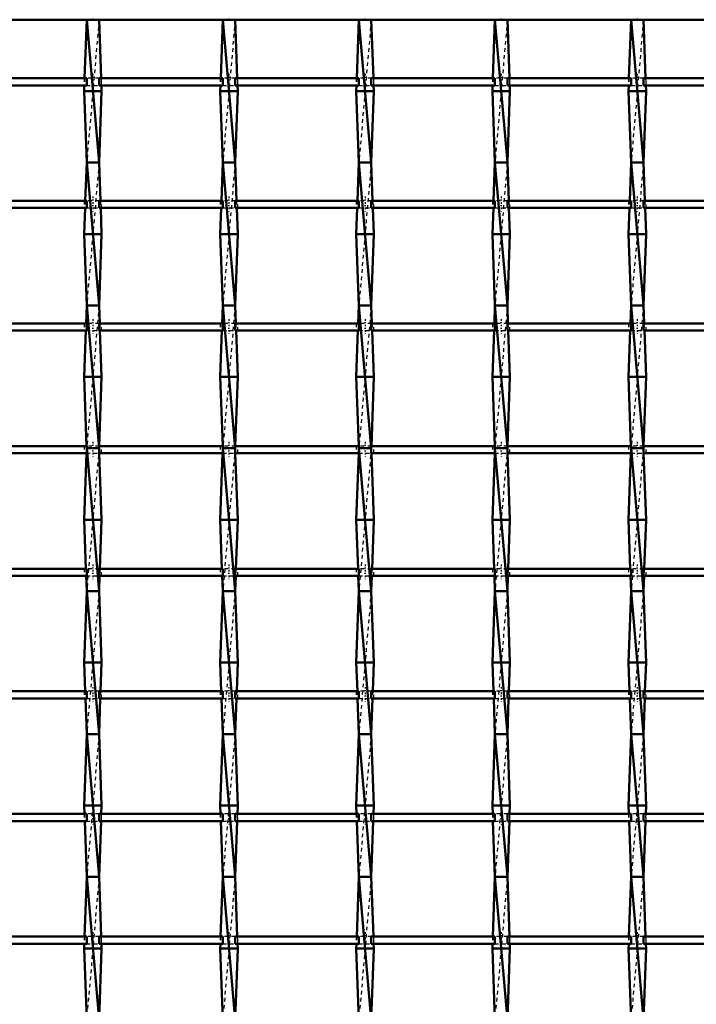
# Model space of a CAD drawing. Header units: millimetres. Extents: x -930 to 585, y -500 to 916.
# Tile 20 of 25: x -173 to 17, y 222 to 498. Entities that reach past the tile are written whole.
import ezdxf

# ---------------------------------------------------------------- set-up
doc = ezdxf.new("R2010")
doc.units = ezdxf.units.MM
doc.linetypes.add('Center', pattern=[1.5, 0.45, -0.5, 0.05, -0.5])
doc.linetypes.add('Dashed', pattern=[2, 1, -1])
for name, color, linetype, lineweight in [('2d ConnectionPoints', 7, 'Continuous', 50), ('AM_0', 7, 'Continuous', 50), ('AM_7', 7, 'Center', 25), ('AM_9', 6, 'Dashed', 25)]:
    doc.layers.add(name, color=color, linetype=linetype, lineweight=lineweight)

# ---------------------------------------------------------------- blocks, each defined once
blk = doc.blocks.new('13_857agc0b6nd892vsafomqtzrg________0_in_LSSP23034382111100100035010_4')
at = {"layer": 'AM_0'}
for p, q in [((-154.13, 498), (-154.72, 481.62)), ((-154.13, 498), (-150.67, 458)), ((-150.67, 498), (-154.13, 498)), ((-150.67, 498), (-150.08, 481.62)), ((-154.79, 479.62), (-154.85, 478)), ((-149.95, 478), (-154.85, 478)), ((-154.85, 478), (-154.13, 458)), ((-149.95, 478), (-150.67, 458)), ((-150.01, 479.62), (-149.95, 478)), ((-154.13, 458), (-154.52, 447.29)), ((-150.67, 458), (-154.13, 458)), ((-154.13, 458), (-150.67, 418)), ((-150.67, 458), (-150.28, 447.29)), ((-154.59, 445.29), (-154.85, 438)), ((-150.21, 445.29), (-149.95, 438)), ((-154.85, 438), (-154.13, 418)), ((-149.95, 438), (-154.85, 438)), ((-149.95, 438), (-150.67, 418)), ((-154.13, 418), (-154.31, 412.96)), ((-154.13, 418), (-150.67, 378)), ((-150.67, 418), (-154.13, 418)), ((-150.67, 418), (-150.49, 412.96)), ((-154.39, 410.96), (-154.85, 398)), ((-150.41, 410.96), (-149.95, 398)), ((-149.95, 398), (-154.85, 398)), ((-154.85, 398), (-154.16, 378.63)), ((-149.95, 398), (-150.64, 378.63)), ((-154.13, 378), (-150.67, 338)), ((-150.67, 378), (-154.13, 378)), ((-154.18, 376.63), (-154.85, 358)), ((-150.62, 376.63), (-149.95, 358)), ((-154.85, 358), (-154.36, 344.3)), ((-149.95, 358), (-154.85, 358)), ((-149.95, 358), (-150.44, 344.3)), ((-154.29, 342.3), (-154.13, 338)), ((-150.51, 342.3), (-150.67, 338)), ((-154.13, 338), (-154.85, 318)), ((-150.67, 338), (-154.13, 338)), ((-154.13, 338), (-150.67, 298)), ((-150.67, 338), (-149.95, 318)), ((-149.95, 318), (-154.85, 318)), ((-154.85, 318), (-154.56, 309.97)), ((-149.95, 318), (-150.24, 309.97)), ((-154.49, 307.97), (-154.13, 298)), ((-150.31, 307.97), (-150.67, 298)), ((-154.13, 298), (-154.85, 278)), ((-154.13, 298), (-150.67, 258)), ((-150.67, 298), (-154.13, 298)), ((-150.67, 298), (-149.95, 278)), ((-154.85, 278), (-154.77, 275.64)), ((-149.95, 278), (-154.85, 278)), ((-149.95, 278), (-150.03, 275.64)), ((-154.69, 273.64), (-154.13, 258)), ((-150.11, 273.64), (-150.67, 258)), ((-154.13, 258), (-154.73, 241.31)), ((-154.13, 258), (-150.67, 218)), ((-150.67, 258), (-154.13, 258)), ((-150.67, 258), (-150.07, 241.31)), ((-154.8, 239.31), (-154.85, 238)), ((-149.95, 238), (-154.85, 238)), ((-154.85, 238), (-154.13, 218)), ((-149.95, 238), (-150.67, 218)), ((-150, 239.31), (-149.95, 238))]:
    blk.add_line(p, q, dxfattribs=at)
at = {"layer": 'AM_9'}
for p, q in [((-150.67, 498), (-154.13, 458)), ((-154.72, 481.62), (-154.79, 479.62)), ((-150.08, 481.62), (-150.01, 479.62)), ((-150.67, 458), (-154.13, 418)), ((-154.52, 447.29), (-154.59, 445.29)), ((-150.28, 447.29), (-150.21, 445.29)), ((-150.67, 418), (-154.13, 378)), ((-154.31, 412.96), (-154.39, 410.96)), ((-150.49, 412.96), (-150.41, 410.96)), ((-154.13, 378), (-154.18, 376.63)), ((-154.16, 378.63), (-154.13, 378)), ((-150.67, 378), (-154.13, 338)), ((-150.64, 378.63), (-150.67, 378)), ((-150.67, 378), (-150.62, 376.63)), ((-154.36, 344.3), (-154.29, 342.3)), ((-150.44, 344.3), (-150.51, 342.3)), ((-150.67, 338), (-154.13, 298)), ((-154.56, 309.97), (-154.49, 307.97)), ((-150.24, 309.97), (-150.31, 307.97)), ((-150.67, 298), (-154.13, 258)), ((-154.77, 275.64), (-154.69, 273.64)), ((-150.03, 275.64), (-150.11, 273.64)), ((-150.67, 258), (-154.13, 218)), ((-154.73, 241.31), (-154.8, 239.31)), ((-150.07, 241.31), (-150, 239.31))]:
    blk.add_line(p, q, dxfattribs=at)
blk = doc.blocks.new('14_0fg84bdgc0c79ijuahu8h3j0r________0_in_LSSP23034382111100100035010_4')
at = {"layer": 'AM_0'}
for p, q in [((-116.03, 498), (-116.62, 481.62)), ((-116.03, 498), (-112.57, 458)), ((-112.57, 498), (-116.03, 498)), ((-112.57, 498), (-111.98, 481.62)), ((-116.69, 479.62), (-116.75, 478)), ((-111.85, 478), (-116.75, 478)), ((-116.75, 478), (-116.03, 458)), ((-111.85, 478), (-112.57, 458)), ((-111.91, 479.62), (-111.85, 478)), ((-116.03, 458), (-116.42, 447.29)), ((-112.57, 458), (-116.03, 458)), ((-116.03, 458), (-112.57, 418)), ((-112.57, 458), (-112.18, 447.29)), ((-116.49, 445.29), (-116.75, 438)), ((-112.11, 445.29), (-111.85, 438)), ((-116.75, 438), (-116.03, 418)), ((-111.85, 438), (-116.75, 438)), ((-111.85, 438), (-112.57, 418)), ((-116.03, 418), (-116.21, 412.96)), ((-116.03, 418), (-112.57, 378)), ((-112.57, 418), (-116.03, 418)), ((-112.57, 418), (-112.39, 412.96)), ((-116.29, 410.96), (-116.75, 398)), ((-112.31, 410.96), (-111.85, 398)), ((-111.85, 398), (-116.75, 398)), ((-116.75, 398), (-116.06, 378.63)), ((-111.85, 398), (-112.54, 378.63)), ((-116.03, 378), (-112.57, 338)), ((-112.57, 378), (-116.03, 378)), ((-116.08, 376.63), (-116.75, 358)), ((-112.52, 376.63), (-111.85, 358)), ((-116.75, 358), (-116.26, 344.3)), ((-111.85, 358), (-116.75, 358)), ((-111.85, 358), (-112.34, 344.3)), ((-116.19, 342.3), (-116.03, 338)), ((-112.41, 342.3), (-112.57, 338)), ((-116.03, 338), (-116.75, 318)), ((-112.57, 338), (-116.03, 338)), ((-116.03, 338), (-112.57, 298)), ((-112.57, 338), (-111.85, 318)), ((-111.85, 318), (-116.75, 318)), ((-116.75, 318), (-116.46, 309.97)), ((-111.85, 318), (-112.14, 309.97)), ((-116.39, 307.97), (-116.03, 298)), ((-112.21, 307.97), (-112.57, 298)), ((-116.03, 298), (-116.75, 278)), ((-116.03, 298), (-112.57, 258)), ((-112.57, 298), (-116.03, 298)), ((-112.57, 298), (-111.85, 278)), ((-116.75, 278), (-116.67, 275.64)), ((-111.85, 278), (-116.75, 278)), ((-111.85, 278), (-111.93, 275.64)), ((-116.59, 273.64), (-116.03, 258)), ((-112.01, 273.64), (-112.57, 258)), ((-116.03, 258), (-116.63, 241.31)), ((-116.03, 258), (-112.57, 218)), ((-112.57, 258), (-116.03, 258)), ((-112.57, 258), (-111.97, 241.31)), ((-116.7, 239.31), (-116.75, 238)), ((-111.85, 238), (-116.75, 238)), ((-116.75, 238), (-116.03, 218)), ((-111.85, 238), (-112.57, 218)), ((-111.9, 239.31), (-111.85, 238))]:
    blk.add_line(p, q, dxfattribs=at)
at = {"layer": 'AM_9'}
for p, q in [((-112.57, 498), (-116.03, 458)), ((-116.62, 481.62), (-116.69, 479.62)), ((-111.98, 481.62), (-111.91, 479.62)), ((-112.57, 458), (-116.03, 418)), ((-116.42, 447.29), (-116.49, 445.29)), ((-112.18, 447.29), (-112.11, 445.29)), ((-112.57, 418), (-116.03, 378)), ((-116.21, 412.96), (-116.29, 410.96)), ((-112.39, 412.96), (-112.31, 410.96)), ((-116.03, 378), (-116.08, 376.63)), ((-116.06, 378.63), (-116.03, 378)), ((-112.57, 378), (-116.03, 338)), ((-112.54, 378.63), (-112.57, 378)), ((-112.57, 378), (-112.52, 376.63)), ((-116.26, 344.3), (-116.19, 342.3)), ((-112.34, 344.3), (-112.41, 342.3)), ((-112.57, 338), (-116.03, 298)), ((-116.46, 309.97), (-116.39, 307.97)), ((-112.14, 309.97), (-112.21, 307.97)), ((-112.57, 298), (-116.03, 258)), ((-116.67, 275.64), (-116.59, 273.64)), ((-111.93, 275.64), (-112.01, 273.64)), ((-112.57, 258), (-116.03, 218)), ((-116.63, 241.31), (-116.7, 239.31)), ((-111.97, 241.31), (-111.9, 239.31))]:
    blk.add_line(p, q, dxfattribs=at)
blk = doc.blocks.new('15_kzcg2vv6zhe4bvednygcnb1pd________0_in_LSSP23034382111100100035010_4')
at = {"layer": 'AM_0'}
for p, q in [((-77.93, 498), (-78.52, 481.62)), ((-77.93, 498), (-74.47, 458)), ((-74.47, 498), (-77.93, 498)), ((-74.47, 498), (-73.88, 481.62)), ((-78.59, 479.62), (-78.65, 478)), ((-73.75, 478), (-78.65, 478)), ((-78.65, 478), (-77.93, 458)), ((-73.75, 478), (-74.47, 458)), ((-73.81, 479.62), (-73.75, 478)), ((-77.93, 458), (-78.32, 447.29)), ((-74.47, 458), (-77.93, 458)), ((-77.93, 458), (-74.47, 418)), ((-74.47, 458), (-74.08, 447.29)), ((-78.39, 445.29), (-78.65, 438)), ((-74.01, 445.29), (-73.75, 438)), ((-73.75, 438), (-78.65, 438)), ((-78.65, 438), (-77.93, 418)), ((-73.75, 438), (-74.47, 418)), ((-77.93, 418), (-78.11, 412.96)), ((-77.93, 418), (-74.47, 378)), ((-74.47, 418), (-77.93, 418)), ((-74.47, 418), (-74.29, 412.96)), ((-78.19, 410.96), (-78.65, 398)), ((-74.21, 410.96), (-73.75, 398)), ((-73.75, 398), (-78.65, 398)), ((-78.65, 398), (-77.96, 378.63)), ((-73.75, 398), (-74.44, 378.63)), ((-74.47, 378), (-77.93, 378)), ((-77.93, 378), (-74.47, 338)), ((-77.98, 376.63), (-78.65, 358)), ((-74.42, 376.63), (-73.75, 358)), ((-73.75, 358), (-78.65, 358)), ((-78.65, 358), (-78.16, 344.3)), ((-73.75, 358), (-74.24, 344.3)), ((-78.09, 342.3), (-77.93, 338)), ((-74.31, 342.3), (-74.47, 338)), ((-77.93, 338), (-78.65, 318)), ((-77.93, 338), (-74.47, 298)), ((-74.47, 338), (-77.93, 338)), ((-74.47, 338), (-73.75, 318)), ((-73.75, 318), (-78.65, 318)), ((-78.65, 318), (-78.36, 309.97)), ((-73.75, 318), (-74.04, 309.97)), ((-78.29, 307.97), (-77.93, 298)), ((-74.11, 307.97), (-74.47, 298)), ((-77.93, 298), (-78.65, 278)), ((-74.47, 298), (-77.93, 298)), ((-77.93, 298), (-74.47, 258)), ((-74.47, 298), (-73.75, 278)), ((-73.75, 278), (-78.65, 278)), ((-78.65, 278), (-78.57, 275.64)), ((-73.75, 278), (-73.83, 275.64)), ((-78.49, 273.64), (-77.93, 258)), ((-73.91, 273.64), (-74.47, 258)), ((-77.93, 258), (-78.53, 241.31)), ((-77.93, 258), (-74.47, 218)), ((-74.47, 258), (-77.93, 258)), ((-74.47, 258), (-73.87, 241.31)), ((-78.6, 239.31), (-78.65, 238)), ((-73.75, 238), (-78.65, 238)), ((-78.65, 238), (-77.93, 218)), ((-73.75, 238), (-74.47, 218)), ((-73.8, 239.31), (-73.75, 238))]:
    blk.add_line(p, q, dxfattribs=at)
at = {"layer": 'AM_9'}
for p, q in [((-74.47, 498), (-77.93, 458)), ((-78.52, 481.62), (-78.59, 479.62)), ((-73.88, 481.62), (-73.81, 479.62)), ((-74.47, 458), (-77.93, 418)), ((-78.32, 447.29), (-78.39, 445.29)), ((-74.08, 447.29), (-74.01, 445.29)), ((-74.47, 418), (-77.93, 378)), ((-78.11, 412.96), (-78.19, 410.96)), ((-74.29, 412.96), (-74.21, 410.96)), ((-77.93, 378), (-77.98, 376.63)), ((-77.96, 378.63), (-77.93, 378)), ((-74.47, 378), (-77.93, 338)), ((-74.44, 378.63), (-74.47, 378)), ((-74.47, 378), (-74.42, 376.63)), ((-78.16, 344.3), (-78.09, 342.3)), ((-74.24, 344.3), (-74.31, 342.3)), ((-74.47, 338), (-77.93, 298)), ((-78.36, 309.97), (-78.29, 307.97)), ((-74.04, 309.97), (-74.11, 307.97)), ((-74.47, 298), (-77.93, 258)), ((-78.57, 275.64), (-78.49, 273.64)), ((-73.83, 275.64), (-73.91, 273.64)), ((-74.47, 258), (-77.93, 218)), ((-78.53, 241.31), (-78.6, 239.31)), ((-73.87, 241.31), (-73.8, 239.31))]:
    blk.add_line(p, q, dxfattribs=at)
blk = doc.blocks.new('16_ru0retgwefgfa69qtv8vj6gcc________0_in_LSSP23034382111100100035010_4')
at = {"layer": 'AM_0'}
for p, q in [((-39.83, 498), (-40.42, 481.62)), ((-39.83, 498), (-36.37, 458)), ((-36.37, 498), (-39.83, 498)), ((-36.37, 498), (-35.78, 481.62)), ((-40.49, 479.62), (-40.55, 478)), ((-35.65, 478), (-40.55, 478)), ((-40.55, 478), (-39.83, 458)), ((-35.65, 478), (-36.37, 458)), ((-35.71, 479.62), (-35.65, 478)), ((-39.83, 458), (-40.22, 447.29)), ((-36.37, 458), (-39.83, 458)), ((-39.83, 458), (-36.37, 418)), ((-36.37, 458), (-35.98, 447.29)), ((-40.29, 445.29), (-40.55, 438)), ((-35.91, 445.29), (-35.65, 438)), ((-35.65, 438), (-40.55, 438)), ((-40.55, 438), (-39.83, 418)), ((-35.65, 438), (-36.37, 418)), ((-39.83, 418), (-40.01, 412.96)), ((-39.83, 418), (-36.37, 378)), ((-36.37, 418), (-39.83, 418)), ((-36.37, 418), (-36.19, 412.96)), ((-40.09, 410.96), (-40.55, 398)), ((-36.11, 410.96), (-35.65, 398)), ((-35.65, 398), (-40.55, 398)), ((-40.55, 398), (-39.86, 378.63)), ((-35.65, 398), (-36.34, 378.63)), ((-36.37, 378), (-39.83, 378)), ((-39.83, 378), (-36.37, 338)), ((-39.88, 376.63), (-40.55, 358)), ((-36.32, 376.63), (-35.65, 358)), ((-35.65, 358), (-40.55, 358)), ((-40.55, 358), (-40.06, 344.3)), ((-35.65, 358), (-36.14, 344.3)), ((-39.99, 342.3), (-39.83, 338)), ((-36.21, 342.3), (-36.37, 338)), ((-39.83, 338), (-40.55, 318)), ((-36.37, 338), (-39.83, 338)), ((-39.83, 338), (-36.37, 298)), ((-36.37, 338), (-35.65, 318)), ((-35.65, 318), (-40.55, 318)), ((-40.55, 318), (-40.26, 309.97)), ((-35.65, 318), (-35.94, 309.97)), ((-40.19, 307.97), (-39.83, 298)), ((-36.01, 307.97), (-36.37, 298)), ((-39.83, 298), (-40.55, 278)), ((-39.83, 298), (-36.37, 258)), ((-36.37, 298), (-39.83, 298)), ((-36.37, 298), (-35.65, 278)), ((-40.55, 278), (-40.47, 275.64)), ((-35.65, 278), (-40.55, 278)), ((-35.65, 278), (-35.73, 275.64)), ((-40.39, 273.64), (-39.83, 258)), ((-35.81, 273.64), (-36.37, 258)), ((-39.83, 258), (-40.43, 241.31)), ((-39.83, 258), (-36.37, 218)), ((-36.37, 258), (-39.83, 258)), ((-36.37, 258), (-35.77, 241.31)), ((-40.5, 239.31), (-40.55, 238)), ((-40.55, 238), (-39.83, 218)), ((-35.65, 238), (-40.55, 238)), ((-35.65, 238), (-36.37, 218)), ((-35.7, 239.31), (-35.65, 238))]:
    blk.add_line(p, q, dxfattribs=at)
at = {"layer": 'AM_9'}
for p, q in [((-36.37, 498), (-39.83, 458)), ((-40.42, 481.62), (-40.49, 479.62)), ((-35.78, 481.62), (-35.71, 479.62)), ((-36.37, 458), (-39.83, 418)), ((-40.22, 447.29), (-40.29, 445.29)), ((-35.98, 447.29), (-35.91, 445.29)), ((-36.37, 418), (-39.83, 378)), ((-40.01, 412.96), (-40.09, 410.96)), ((-36.19, 412.96), (-36.11, 410.96)), ((-39.83, 378), (-39.88, 376.63)), ((-39.86, 378.63), (-39.83, 378)), ((-36.37, 378), (-39.83, 338)), ((-36.34, 378.63), (-36.37, 378)), ((-36.37, 378), (-36.32, 376.63)), ((-40.06, 344.3), (-39.99, 342.3)), ((-36.14, 344.3), (-36.21, 342.3)), ((-36.37, 338), (-39.83, 298)), ((-40.26, 309.97), (-40.19, 307.97)), ((-35.94, 309.97), (-36.01, 307.97)), ((-36.37, 298), (-39.83, 258)), ((-40.47, 275.64), (-40.39, 273.64)), ((-35.73, 275.64), (-35.81, 273.64)), ((-36.37, 258), (-39.83, 218)), ((-40.43, 241.31), (-40.5, 239.31)), ((-35.77, 241.31), (-35.7, 239.31))]:
    blk.add_line(p, q, dxfattribs=at)
blk = doc.blocks.new('17_y8klgpx02dx07iu63g2os184g________0_in_LSSP23034382111100100035010_4')
at = {"layer": 'AM_0'}
for p, q in [((-1.73, 498), (-2.32, 481.62)), ((-1.73, 498), (1.73, 458)), ((1.73, 498), (-1.73, 498)), ((1.73, 498), (2.32, 481.62)), ((-2.39, 479.62), (-2.45, 478)), ((2.45, 478), (-2.45, 478)), ((-2.45, 478), (-1.73, 458)), ((2.45, 478), (1.73, 458)), ((2.39, 479.62), (2.45, 478)), ((-1.73, 458), (-2.12, 447.29)), ((1.73, 458), (-1.73, 458)), ((-1.73, 458), (1.73, 418)), ((1.73, 458), (2.12, 447.29)), ((-2.19, 445.29), (-2.45, 438)), ((2.19, 445.29), (2.45, 438)), ((2.45, 438), (-2.45, 438)), ((-2.45, 438), (-1.73, 418)), ((2.45, 438), (1.73, 418)), ((-1.73, 418), (-1.91, 412.96)), ((-1.73, 418), (1.73, 378)), ((1.73, 418), (-1.73, 418)), ((1.73, 418), (1.91, 412.96)), ((-1.99, 410.96), (-2.45, 398)), ((1.99, 410.96), (2.45, 398)), ((2.45, 398), (-2.45, 398)), ((-2.45, 398), (-1.76, 378.63)), ((2.45, 398), (1.76, 378.63)), ((1.73, 378), (-1.73, 378)), ((-1.73, 378), (1.73, 338)), ((-1.78, 376.63), (-2.45, 358)), ((1.78, 376.63), (2.45, 358)), ((2.45, 358), (-2.45, 358)), ((-2.45, 358), (-1.96, 344.3)), ((2.45, 358), (1.96, 344.3)), ((-1.89, 342.3), (-1.73, 338)), ((1.89, 342.3), (1.73, 338)), ((-1.73, 338), (-2.45, 318)), ((-1.73, 338), (1.73, 298)), ((1.73, 338), (-1.73, 338)), ((1.73, 338), (2.45, 318)), ((2.45, 318), (-2.45, 318)), ((-2.45, 318), (-2.16, 309.97)), ((2.45, 318), (2.16, 309.97)), ((-2.09, 307.97), (-1.73, 298)), ((2.09, 307.97), (1.73, 298)), ((-1.73, 298), (-2.45, 278)), ((1.73, 298), (-1.73, 298)), ((-1.73, 298), (1.73, 258)), ((1.73, 298), (2.45, 278)), ((2.45, 278), (-2.45, 278)), ((-2.45, 278), (-2.37, 275.64)), ((2.45, 278), (2.37, 275.64)), ((-2.29, 273.64), (-1.73, 258)), ((2.29, 273.64), (1.73, 258)), ((-1.73, 258), (-2.33, 241.31)), ((-1.73, 258), (1.73, 218)), ((1.73, 258), (-1.73, 258)), ((1.73, 258), (2.33, 241.31)), ((-2.4, 239.31), (-2.45, 238)), ((2.45, 238), (-2.45, 238)), ((-2.45, 238), (-1.73, 218)), ((2.45, 238), (1.73, 218)), ((2.4, 239.31), (2.45, 238))]:
    blk.add_line(p, q, dxfattribs=at)
at = {"layer": 'AM_9'}
for p, q in [((1.73, 498), (-1.73, 458)), ((-2.32, 481.62), (-2.39, 479.62)), ((2.32, 481.62), (2.39, 479.62)), ((1.73, 458), (-1.73, 418)), ((-2.12, 447.29), (-2.19, 445.29)), ((2.12, 447.29), (2.19, 445.29)), ((1.73, 418), (-1.73, 378)), ((-1.91, 412.96), (-1.99, 410.96)), ((1.91, 412.96), (1.99, 410.96)), ((-1.73, 378), (-1.78, 376.63)), ((-1.76, 378.63), (-1.73, 378)), ((1.73, 378), (-1.73, 338)), ((1.76, 378.63), (1.73, 378)), ((1.73, 378), (1.78, 376.63)), ((-1.96, 344.3), (-1.89, 342.3)), ((1.96, 344.3), (1.89, 342.3)), ((1.73, 338), (-1.73, 298)), ((-2.16, 309.97), (-2.09, 307.97)), ((2.16, 309.97), (2.09, 307.97)), ((1.73, 298), (-1.73, 258)), ((-2.37, 275.64), (-2.29, 273.64)), ((2.37, 275.64), (2.29, 273.64)), ((1.73, 258), (-1.73, 218)), ((-2.33, 241.31), (-2.4, 239.31)), ((2.33, 241.31), (2.4, 239.31))]:
    blk.add_line(p, q, dxfattribs=at)
blk = doc.blocks.new('32_5ocy1wuwszgg0y65084b8hb2u________0_in_LSSP23034382111100100035010_4')
at = {"layer": 'AM_0'}
blk.add_line((-550, 498), (550, 498), dxfattribs=at)
blk = doc.blocks.new('54_14nanv0e6lyi1um724d1sdkac________0_in_LSSP23034382111100100035010_4')
at = {"layer": 'AM_0'}
for p, q in [((-154.13, 241.31), (-188.77, 241.31)), ((-154.13, 241.31), (-154.13, 239.31)), ((-116.03, 241.31), (-150.67, 241.31)), ((-150.67, 239.31), (-150.67, 241.31)), ((-116.03, 241.31), (-116.03, 239.31)), ((-112.57, 239.31), (-112.57, 241.31)), ((-77.93, 241.31), (-112.57, 241.31)), ((-77.93, 241.31), (-77.93, 239.31)), ((-74.47, 239.31), (-74.47, 241.31)), ((-39.83, 241.31), (-74.47, 241.31)), ((-39.83, 241.31), (-39.83, 239.31)), ((-36.37, 239.31), (-36.37, 241.31)), ((-1.73, 241.31), (-36.37, 241.31)), ((-1.73, 241.31), (-1.73, 239.31)), ((1.73, 239.31), (1.73, 241.31)), ((36.37, 241.31), (1.73, 241.31)), ((-154.13, 239.31), (-188.77, 239.31)), ((-116.03, 239.31), (-150.67, 239.31)), ((-77.93, 239.31), (-112.57, 239.31)), ((-39.83, 239.31), (-74.47, 239.31)), ((-1.73, 239.31), (-36.37, 239.31)), ((36.37, 239.31), (1.73, 239.31))]:
    blk.add_line(p, q, dxfattribs=at)
at = {"layer": 'AM_7'}
for p, q in [((-152.4, 242.51), (-152.4, 238.11)), ((-114.3, 242.51), (-114.3, 238.11)), ((-76.2, 242.51), (-76.2, 238.11)), ((-38.1, 242.51), (-38.1, 238.11)), ((0, 242.51), (0, 238.11))]:
    blk.add_line(p, q, dxfattribs=at)
at = {"layer": 'AM_9'}
for p, q in [((-154.85, 241.31), (-154.85, 239.31)), ((-150.67, 241.31), (-154.13, 241.31)), ((-149.95, 239.31), (-149.95, 241.31)), ((-116.75, 241.31), (-116.75, 239.31)), ((-112.57, 241.31), (-116.03, 241.31)), ((-111.85, 239.31), (-111.85, 241.31)), ((-78.65, 241.31), (-78.65, 239.31)), ((-74.47, 241.31), (-77.93, 241.31)), ((-73.75, 239.31), (-73.75, 241.31)), ((-40.55, 241.31), (-40.55, 239.31)), ((-36.37, 241.31), (-39.83, 241.31)), ((-35.65, 239.31), (-35.65, 241.31)), ((-2.45, 241.31), (-2.45, 239.31)), ((1.73, 241.31), (-1.73, 241.31)), ((2.45, 239.31), (2.45, 241.31)), ((-154.13, 239.31), (-150.67, 239.31)), ((-116.03, 239.31), (-112.57, 239.31)), ((-77.93, 239.31), (-74.47, 239.31)), ((-39.83, 239.31), (-36.37, 239.31)), ((-1.73, 239.31), (1.73, 239.31))]:
    blk.add_line(p, q, dxfattribs=at)
blk = doc.blocks.new('55_hz07bn13brqvu5chypmu81zwe________0_in_LSSP23034382111100100035010_4')
at = {"layer": 'AM_0'}
for p, q in [((-154.13, 275.64), (-188.77, 275.64)), ((-154.13, 273.64), (-188.77, 273.64)), ((-154.13, 275.64), (-154.13, 273.64)), ((-116.03, 275.64), (-150.67, 275.64)), ((-150.67, 273.64), (-150.67, 275.64)), ((-116.03, 273.64), (-150.67, 273.64)), ((-116.03, 275.64), (-116.03, 273.64)), ((-112.57, 273.64), (-112.57, 275.64)), ((-77.93, 275.64), (-112.57, 275.64)), ((-77.93, 273.64), (-112.57, 273.64)), ((-77.93, 275.64), (-77.93, 273.64)), ((-74.47, 273.64), (-74.47, 275.64)), ((-39.83, 275.64), (-74.47, 275.64)), ((-39.83, 273.64), (-74.47, 273.64)), ((-39.83, 275.64), (-39.83, 273.64)), ((-36.37, 273.64), (-36.37, 275.64)), ((-1.73, 275.64), (-36.37, 275.64)), ((-1.73, 273.64), (-36.37, 273.64)), ((-1.73, 275.64), (-1.73, 273.64)), ((1.73, 273.64), (1.73, 275.64)), ((36.37, 275.64), (1.73, 275.64)), ((36.37, 273.64), (1.73, 273.64))]:
    blk.add_line(p, q, dxfattribs=at)
at = {"layer": 'AM_7'}
for p, q in [((-152.4, 276.84), (-152.4, 272.44)), ((-114.3, 276.84), (-114.3, 272.44)), ((-76.2, 276.84), (-76.2, 272.44)), ((-38.1, 276.84), (-38.1, 272.44)), ((0, 276.84), (0, 272.44))]:
    blk.add_line(p, q, dxfattribs=at)
at = {"layer": 'AM_9'}
for p, q in [((-154.85, 275.64), (-154.85, 273.64)), ((-150.67, 275.64), (-154.13, 275.64)), ((-154.13, 273.64), (-150.67, 273.64)), ((-149.95, 273.64), (-149.95, 275.64)), ((-116.75, 275.64), (-116.75, 273.64)), ((-112.57, 275.64), (-116.03, 275.64)), ((-116.03, 273.64), (-112.57, 273.64)), ((-111.85, 273.64), (-111.85, 275.64)), ((-78.65, 275.64), (-78.65, 273.64)), ((-74.47, 275.64), (-77.93, 275.64)), ((-77.93, 273.64), (-74.47, 273.64)), ((-73.75, 273.64), (-73.75, 275.64)), ((-40.55, 275.64), (-40.55, 273.64)), ((-36.37, 275.64), (-39.83, 275.64)), ((-39.83, 273.64), (-36.37, 273.64)), ((-35.65, 273.64), (-35.65, 275.64)), ((-2.45, 275.64), (-2.45, 273.64)), ((1.73, 275.64), (-1.73, 275.64)), ((-1.73, 273.64), (1.73, 273.64)), ((2.45, 273.64), (2.45, 275.64))]:
    blk.add_line(p, q, dxfattribs=at)
blk = doc.blocks.new('56_a1rw9jjfgqpy0at2s59uo5d9e________0_in_LSSP23034382111100100035010_4')
at = {"layer": 'AM_0'}
for p, q in [((-154.13, 309.97), (-188.77, 309.97)), ((-154.13, 309.97), (-154.13, 307.97)), ((-116.03, 309.97), (-150.67, 309.97)), ((-150.67, 307.97), (-150.67, 309.97)), ((-116.03, 309.97), (-116.03, 307.97)), ((-112.57, 307.97), (-112.57, 309.97)), ((-77.93, 309.97), (-112.57, 309.97)), ((-77.93, 309.97), (-77.93, 307.97)), ((-74.47, 307.97), (-74.47, 309.97)), ((-39.83, 309.97), (-74.47, 309.97)), ((-39.83, 309.97), (-39.83, 307.97)), ((-36.37, 307.97), (-36.37, 309.97)), ((-1.73, 309.97), (-36.37, 309.97)), ((-1.73, 309.97), (-1.73, 307.97)), ((1.73, 307.97), (1.73, 309.97)), ((36.37, 309.97), (1.73, 309.97)), ((-154.13, 307.97), (-188.77, 307.97)), ((-116.03, 307.97), (-150.67, 307.97)), ((-77.93, 307.97), (-112.57, 307.97)), ((-39.83, 307.97), (-74.47, 307.97)), ((-1.73, 307.97), (-36.37, 307.97)), ((36.37, 307.97), (1.73, 307.97))]:
    blk.add_line(p, q, dxfattribs=at)
at = {"layer": 'AM_7'}
for p, q in [((-152.4, 311.17), (-152.4, 306.77)), ((-114.3, 311.17), (-114.3, 306.77)), ((-76.2, 311.17), (-76.2, 306.77)), ((-38.1, 311.17), (-38.1, 306.77)), ((0, 311.17), (0, 306.77))]:
    blk.add_line(p, q, dxfattribs=at)
at = {"layer": 'AM_9'}
for p, q in [((-154.85, 309.97), (-154.85, 307.97)), ((-150.67, 309.97), (-154.13, 309.97)), ((-149.95, 307.97), (-149.95, 309.97)), ((-116.75, 309.97), (-116.75, 307.97)), ((-112.57, 309.97), (-116.03, 309.97)), ((-111.85, 307.97), (-111.85, 309.97)), ((-78.65, 309.97), (-78.65, 307.97)), ((-74.47, 309.97), (-77.93, 309.97)), ((-73.75, 307.97), (-73.75, 309.97)), ((-40.55, 309.97), (-40.55, 307.97)), ((-36.37, 309.97), (-39.83, 309.97)), ((-35.65, 307.97), (-35.65, 309.97)), ((-2.45, 309.97), (-2.45, 307.97)), ((1.73, 309.97), (-1.73, 309.97)), ((2.45, 307.97), (2.45, 309.97)), ((-154.13, 307.97), (-150.67, 307.97)), ((-116.03, 307.97), (-112.57, 307.97)), ((-77.93, 307.97), (-74.47, 307.97)), ((-39.83, 307.97), (-36.37, 307.97)), ((-1.73, 307.97), (1.73, 307.97))]:
    blk.add_line(p, q, dxfattribs=at)
blk = doc.blocks.new('57_29zb4titkaiuio6rhzmstfblf________0_in_LSSP23034382111100100035010_4')
at = {"layer": 'AM_0'}
for p, q in [((-154.13, 344.3), (-188.77, 344.3)), ((-154.13, 342.3), (-188.77, 342.3)), ((-154.13, 344.3), (-154.13, 342.3)), ((-116.03, 344.3), (-150.67, 344.3)), ((-150.67, 342.3), (-150.67, 344.3)), ((-116.03, 342.3), (-150.67, 342.3)), ((-116.03, 344.3), (-116.03, 342.3)), ((-112.57, 342.3), (-112.57, 344.3)), ((-77.93, 344.3), (-112.57, 344.3)), ((-77.93, 342.3), (-112.57, 342.3)), ((-77.93, 344.3), (-77.93, 342.3)), ((-74.47, 342.3), (-74.47, 344.3)), ((-39.83, 344.3), (-74.47, 344.3)), ((-39.83, 342.3), (-74.47, 342.3)), ((-39.83, 344.3), (-39.83, 342.3)), ((-36.37, 342.3), (-36.37, 344.3)), ((-1.73, 344.3), (-36.37, 344.3)), ((-1.73, 342.3), (-36.37, 342.3)), ((-1.73, 344.3), (-1.73, 342.3)), ((1.73, 342.3), (1.73, 344.3)), ((36.37, 344.3), (1.73, 344.3)), ((36.37, 342.3), (1.73, 342.3))]:
    blk.add_line(p, q, dxfattribs=at)
at = {"layer": 'AM_7'}
for p, q in [((-152.4, 345.5), (-152.4, 341.1)), ((-114.3, 345.5), (-114.3, 341.1)), ((-76.2, 345.5), (-76.2, 341.1)), ((-38.1, 345.5), (-38.1, 341.1)), ((0, 345.5), (0, 341.1))]:
    blk.add_line(p, q, dxfattribs=at)
at = {"layer": 'AM_9'}
for p, q in [((-154.85, 344.3), (-154.85, 342.3)), ((-150.67, 344.3), (-154.13, 344.3)), ((-154.13, 342.3), (-150.67, 342.3)), ((-149.95, 342.3), (-149.95, 344.3)), ((-116.75, 344.3), (-116.75, 342.3)), ((-112.57, 344.3), (-116.03, 344.3)), ((-116.03, 342.3), (-112.57, 342.3)), ((-111.85, 342.3), (-111.85, 344.3)), ((-78.65, 344.3), (-78.65, 342.3)), ((-74.47, 344.3), (-77.93, 344.3)), ((-77.93, 342.3), (-74.47, 342.3)), ((-73.75, 342.3), (-73.75, 344.3)), ((-40.55, 344.3), (-40.55, 342.3)), ((-36.37, 344.3), (-39.83, 344.3)), ((-39.83, 342.3), (-36.37, 342.3)), ((-35.65, 342.3), (-35.65, 344.3)), ((-2.45, 344.3), (-2.45, 342.3)), ((1.73, 344.3), (-1.73, 344.3)), ((-1.73, 342.3), (1.73, 342.3)), ((2.45, 342.3), (2.45, 344.3))]:
    blk.add_line(p, q, dxfattribs=at)
blk = doc.blocks.new('58_cdpj8opwidlpg39deiko7012x________0_in_LSSP23034382111100100035010_4')
at = {"layer": 'AM_0'}
for p, q in [((-154.13, 378.63), (-188.77, 378.63)), ((-154.13, 378.63), (-154.13, 376.63)), ((-150.67, 376.63), (-150.67, 378.63)), ((-116.03, 378.63), (-150.67, 378.63)), ((-116.03, 378.63), (-116.03, 376.63)), ((-112.57, 376.63), (-112.57, 378.63)), ((-77.93, 378.63), (-112.57, 378.63)), ((-77.93, 378.63), (-77.93, 376.63)), ((-74.47, 376.63), (-74.47, 378.63)), ((-39.83, 378.63), (-74.47, 378.63)), ((-39.83, 378.63), (-39.83, 376.63)), ((-36.37, 376.63), (-36.37, 378.63)), ((-1.73, 378.63), (-36.37, 378.63)), ((-1.73, 378.63), (-1.73, 376.63)), ((1.73, 376.63), (1.73, 378.63)), ((36.37, 378.63), (1.73, 378.63)), ((-154.13, 376.63), (-188.77, 376.63)), ((-116.03, 376.63), (-150.67, 376.63)), ((-77.93, 376.63), (-112.57, 376.63)), ((-39.83, 376.63), (-74.47, 376.63)), ((-1.73, 376.63), (-36.37, 376.63)), ((36.37, 376.63), (1.73, 376.63))]:
    blk.add_line(p, q, dxfattribs=at)
at = {"layer": 'AM_7'}
for p, q in [((-152.4, 379.83), (-152.4, 375.43)), ((-114.3, 379.83), (-114.3, 375.43)), ((-76.2, 379.83), (-76.2, 375.43)), ((-38.1, 379.83), (-38.1, 375.43)), ((0, 379.83), (0, 375.43))]:
    blk.add_line(p, q, dxfattribs=at)
at = {"layer": 'AM_9'}
for p, q in [((-154.85, 378.63), (-154.85, 376.63)), ((-150.64, 378.63), (-154.16, 378.63)), ((-149.95, 376.63), (-149.95, 378.63)), ((-116.75, 378.63), (-116.75, 376.63)), ((-112.54, 378.63), (-116.06, 378.63)), ((-111.85, 376.63), (-111.85, 378.63)), ((-78.65, 378.63), (-78.65, 376.63)), ((-74.44, 378.63), (-77.96, 378.63)), ((-73.75, 376.63), (-73.75, 378.63)), ((-40.55, 378.63), (-40.55, 376.63)), ((-36.34, 378.63), (-39.86, 378.63)), ((-35.65, 376.63), (-35.65, 378.63)), ((-2.45, 378.63), (-2.45, 376.63)), ((1.76, 378.63), (-1.76, 378.63)), ((2.45, 376.63), (2.45, 378.63)), ((-154.13, 376.63), (-150.67, 376.63)), ((-116.03, 376.63), (-112.57, 376.63)), ((-77.93, 376.63), (-74.47, 376.63)), ((-39.83, 376.63), (-36.37, 376.63)), ((-1.73, 376.63), (1.73, 376.63))]:
    blk.add_line(p, q, dxfattribs=at)
blk = doc.blocks.new('59_3scovtw5y7jowf9t0ncnisfhi________0_in_LSSP23034382111100100035010_4')
at = {"layer": 'AM_0'}
for p, q in [((-154.13, 412.96), (-188.77, 412.96)), ((-154.13, 410.96), (-188.77, 410.96)), ((-154.13, 412.96), (-154.13, 410.96)), ((-150.67, 410.96), (-150.67, 412.96)), ((-116.03, 412.96), (-150.67, 412.96)), ((-116.03, 410.96), (-150.67, 410.96)), ((-116.03, 412.96), (-116.03, 410.96)), ((-112.57, 410.96), (-112.57, 412.96)), ((-77.93, 412.96), (-112.57, 412.96)), ((-77.93, 410.96), (-112.57, 410.96)), ((-77.93, 412.96), (-77.93, 410.96)), ((-74.47, 410.96), (-74.47, 412.96)), ((-39.83, 412.96), (-74.47, 412.96)), ((-39.83, 410.96), (-74.47, 410.96)), ((-39.83, 412.96), (-39.83, 410.96)), ((-36.37, 410.96), (-36.37, 412.96)), ((-1.73, 412.96), (-36.37, 412.96)), ((-1.73, 410.96), (-36.37, 410.96)), ((-1.73, 412.96), (-1.73, 410.96)), ((1.73, 410.96), (1.73, 412.96)), ((36.37, 412.96), (1.73, 412.96)), ((36.37, 410.96), (1.73, 410.96))]:
    blk.add_line(p, q, dxfattribs=at)
at = {"layer": 'AM_7'}
for p, q in [((-152.4, 414.16), (-152.4, 409.76)), ((-114.3, 414.16), (-114.3, 409.76)), ((-76.2, 414.16), (-76.2, 409.76)), ((-38.1, 414.16), (-38.1, 409.76)), ((0, 414.16), (0, 409.76))]:
    blk.add_line(p, q, dxfattribs=at)
at = {"layer": 'AM_9'}
for p, q in [((-154.85, 412.96), (-154.85, 410.96)), ((-150.67, 412.96), (-154.13, 412.96)), ((-154.13, 410.96), (-150.67, 410.96)), ((-149.95, 410.96), (-149.95, 412.96)), ((-116.75, 412.96), (-116.75, 410.96)), ((-112.57, 412.96), (-116.03, 412.96)), ((-116.03, 410.96), (-112.57, 410.96)), ((-111.85, 410.96), (-111.85, 412.96)), ((-78.65, 412.96), (-78.65, 410.96)), ((-74.47, 412.96), (-77.93, 412.96)), ((-77.93, 410.96), (-74.47, 410.96)), ((-73.75, 410.96), (-73.75, 412.96)), ((-40.55, 412.96), (-40.55, 410.96)), ((-36.37, 412.96), (-39.83, 412.96)), ((-39.83, 410.96), (-36.37, 410.96)), ((-35.65, 410.96), (-35.65, 412.96)), ((-2.45, 412.96), (-2.45, 410.96)), ((1.73, 412.96), (-1.73, 412.96)), ((-1.73, 410.96), (1.73, 410.96)), ((2.45, 410.96), (2.45, 412.96))]:
    blk.add_line(p, q, dxfattribs=at)
blk = doc.blocks.new('60_j0agw5cmrjbowt2kf8tqoduld________0_in_LSSP23034382111100100035010_4')
at = {"layer": 'AM_0'}
for p, q in [((-154.13, 447.29), (-188.77, 447.29)), ((-154.13, 447.29), (-154.13, 445.29)), ((-150.67, 445.29), (-150.67, 447.29)), ((-116.03, 447.29), (-150.67, 447.29)), ((-116.03, 447.29), (-116.03, 445.29)), ((-112.57, 445.29), (-112.57, 447.29)), ((-77.93, 447.29), (-112.57, 447.29)), ((-77.93, 447.29), (-77.93, 445.29)), ((-74.47, 445.29), (-74.47, 447.29)), ((-39.83, 447.29), (-74.47, 447.29)), ((-39.83, 447.29), (-39.83, 445.29)), ((-36.37, 445.29), (-36.37, 447.29)), ((-1.73, 447.29), (-36.37, 447.29)), ((-1.73, 447.29), (-1.73, 445.29)), ((1.73, 445.29), (1.73, 447.29)), ((36.37, 447.29), (1.73, 447.29)), ((-154.13, 445.29), (-188.77, 445.29)), ((-116.03, 445.29), (-150.67, 445.29)), ((-77.93, 445.29), (-112.57, 445.29)), ((-39.83, 445.29), (-74.47, 445.29)), ((-1.73, 445.29), (-36.37, 445.29)), ((36.37, 445.29), (1.73, 445.29))]:
    blk.add_line(p, q, dxfattribs=at)
at = {"layer": 'AM_7'}
for p, q in [((-152.4, 448.49), (-152.4, 444.09)), ((-114.3, 448.49), (-114.3, 444.09)), ((-76.2, 448.49), (-76.2, 444.09)), ((-38.1, 448.49), (-38.1, 444.09)), ((0, 448.49), (0, 444.09))]:
    blk.add_line(p, q, dxfattribs=at)
at = {"layer": 'AM_9'}
for p, q in [((-154.85, 447.29), (-154.85, 445.29)), ((-150.67, 447.29), (-154.13, 447.29)), ((-149.95, 445.29), (-149.95, 447.29)), ((-116.75, 447.29), (-116.75, 445.29)), ((-112.57, 447.29), (-116.03, 447.29)), ((-111.85, 445.29), (-111.85, 447.29)), ((-78.65, 447.29), (-78.65, 445.29)), ((-74.47, 447.29), (-77.93, 447.29)), ((-73.75, 445.29), (-73.75, 447.29)), ((-40.55, 447.29), (-40.55, 445.29)), ((-36.37, 447.29), (-39.83, 447.29)), ((-35.65, 445.29), (-35.65, 447.29)), ((-2.45, 447.29), (-2.45, 445.29)), ((1.73, 447.29), (-1.73, 447.29)), ((2.45, 445.29), (2.45, 447.29)), ((-154.13, 445.29), (-150.67, 445.29)), ((-116.03, 445.29), (-112.57, 445.29)), ((-77.93, 445.29), (-74.47, 445.29)), ((-39.83, 445.29), (-36.37, 445.29)), ((-1.73, 445.29), (1.73, 445.29))]:
    blk.add_line(p, q, dxfattribs=at)
blk = doc.blocks.new('61_vec7e5a50blj977ozzenz5wjn________0_in_LSSP23034382111100100035010_4')
at = {"layer": 'AM_0'}
for p, q in [((-154.13, 481.62), (-188.77, 481.62)), ((-154.13, 481.62), (-154.13, 479.62)), ((-150.67, 479.62), (-150.67, 481.62)), ((-116.03, 481.62), (-150.67, 481.62)), ((-116.03, 481.62), (-116.03, 479.62)), ((-112.57, 479.62), (-112.57, 481.62)), ((-77.93, 481.62), (-112.57, 481.62)), ((-77.93, 481.62), (-77.93, 479.62)), ((-74.47, 479.62), (-74.47, 481.62)), ((-39.83, 481.62), (-74.47, 481.62)), ((-39.83, 481.62), (-39.83, 479.62)), ((-36.37, 479.62), (-36.37, 481.62)), ((-1.73, 481.62), (-36.37, 481.62)), ((-1.73, 481.62), (-1.73, 479.62)), ((1.73, 479.62), (1.73, 481.62)), ((36.37, 481.62), (1.73, 481.62)), ((-154.13, 479.62), (-188.77, 479.62)), ((-116.03, 479.62), (-150.67, 479.62)), ((-77.93, 479.62), (-112.57, 479.62)), ((-39.83, 479.62), (-74.47, 479.62)), ((-1.73, 479.62), (-36.37, 479.62)), ((36.37, 479.62), (1.73, 479.62))]:
    blk.add_line(p, q, dxfattribs=at)
at = {"layer": 'AM_7'}
for p, q in [((-152.4, 482.82), (-152.4, 478.42)), ((-114.3, 482.82), (-114.3, 478.42)), ((-76.2, 482.82), (-76.2, 478.42)), ((-38.1, 482.82), (-38.1, 478.42)), ((0, 482.82), (0, 478.42))]:
    blk.add_line(p, q, dxfattribs=at)
at = {"layer": 'AM_9'}
for p, q in [((-154.85, 481.62), (-154.85, 479.62)), ((-150.67, 481.62), (-154.13, 481.62)), ((-149.95, 479.62), (-149.95, 481.62)), ((-116.75, 481.62), (-116.75, 479.62)), ((-112.57, 481.62), (-116.03, 481.62)), ((-111.85, 479.62), (-111.85, 481.62)), ((-78.65, 481.62), (-78.65, 479.62)), ((-74.47, 481.62), (-77.93, 481.62)), ((-73.75, 479.62), (-73.75, 481.62)), ((-40.55, 481.62), (-40.55, 479.62)), ((-36.37, 481.62), (-39.83, 481.62)), ((-35.65, 479.62), (-35.65, 481.62)), ((-2.45, 481.62), (-2.45, 479.62)), ((1.73, 481.62), (-1.73, 481.62)), ((2.45, 479.62), (2.45, 481.62)), ((-154.13, 479.62), (-150.67, 479.62)), ((-116.03, 479.62), (-112.57, 479.62)), ((-77.93, 479.62), (-74.47, 479.62)), ((-39.83, 479.62), (-36.37, 479.62)), ((-1.73, 479.62), (1.73, 479.62))]:
    blk.add_line(p, q, dxfattribs=at)

msp = doc.modelspace()

# ---------------------------------------------------------------- linework, layer by layer
at = {"layer": '2d ConnectionPoints'}
for p in [(-152.4, 498), (-152.4, 498), (-114.3, 498), (-114.3, 498), (-76.2, 498), (-76.2, 498), (-38.1, 498), (-38.1, 498), (0, 498), (0, 498)]:
    msp.add_point(p, dxfattribs=at)

# ---------------------------------------------------------------- block references
for name in ['32_5ocy1wuwszgg0y65084b8hb2u________0_in_LSSP23034382111100100035010_4', '13_857agc0b6nd892vsafomqtzrg________0_in_LSSP23034382111100100035010_4', '14_0fg84bdgc0c79ijuahu8h3j0r________0_in_LSSP23034382111100100035010_4', '15_kzcg2vv6zhe4bvednygcnb1pd________0_in_LSSP23034382111100100035010_4', '16_ru0retgwefgfa69qtv8vj6gcc________0_in_LSSP23034382111100100035010_4', '17_y8klgpx02dx07iu63g2os184g________0_in_LSSP23034382111100100035010_4', '61_vec7e5a50blj977ozzenz5wjn________0_in_LSSP23034382111100100035010_4', '60_j0agw5cmrjbowt2kf8tqoduld________0_in_LSSP23034382111100100035010_4', '59_3scovtw5y7jowf9t0ncnisfhi________0_in_LSSP23034382111100100035010_4', '58_cdpj8opwidlpg39deiko7012x________0_in_LSSP23034382111100100035010_4', '57_29zb4titkaiuio6rhzmstfblf________0_in_LSSP23034382111100100035010_4', '56_a1rw9jjfgqpy0at2s59uo5d9e________0_in_LSSP23034382111100100035010_4', '55_hz07bn13brqvu5chypmu81zwe________0_in_LSSP23034382111100100035010_4', '54_14nanv0e6lyi1um724d1sdkac________0_in_LSSP23034382111100100035010_4']:
    msp.add_blockref(name, (0, 0))

doc.saveas('drawing.dxf')
